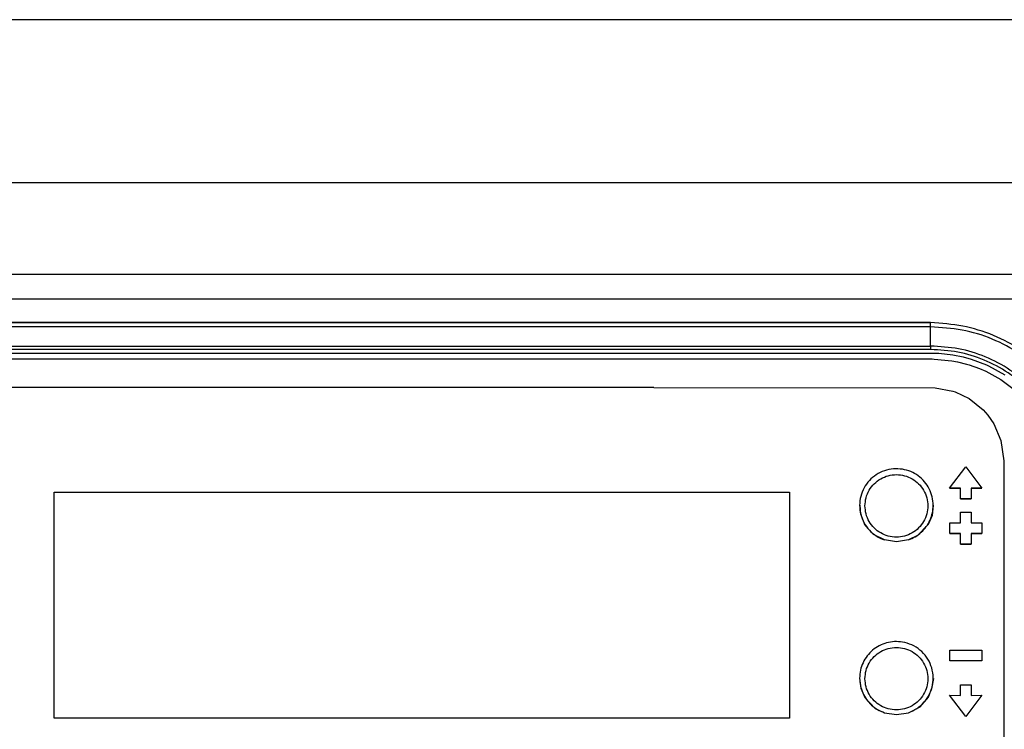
# Model space of a CAD drawing. Header units: millimetres. Extents: x -721 to -161, y -237 to 477.
# Tile 15 of 27: x -422 to -348, y -162 to -109. Entities that reach past the tile are written whole.
import ezdxf

# ---------------------------------------------------------------- set-up
doc = ezdxf.new("R2010")
doc.units = ezdxf.units.MM

# ---------------------------------------------------------------- blocks, each defined once
blk = doc.blocks.new('Bedienfeldblende__7', base_point=(-466.289, -201.139))
at = {"color": 1, "linetype": 'Continuous'}
for p, q in [((-453.989, -131.904), (-353.489, -131.904)), ((-353.489, -132.228), (-453.989, -132.228)), ((-353.489, -132.228), (-353.489, -131.904)), ((-353.489, -133.66), (-353.489, -132.228)), ((-453.989, -133.66), (-353.489, -133.66)), ((-353.489, -133.916), (-453.989, -133.916)), ((-353.489, -133.66), (-353.489, -133.916)), ((-453.965, -134.179), (-353.219, -134.183)), ((-453.928, -134.624), (-353.369, -134.625)), ((-353.369, -134.625), (-353.231, -134.627)), ((-353.231, -134.627), (-351.908, -134.753)), ((-353.219, -134.183), (-352.883, -134.197)), ((-352.883, -134.197), (-351.83, -134.315)), ((-351.908, -134.753), (-351.49, -134.832)), ((-351.83, -134.315), (-351.048, -134.475)), ((-351.048, -134.475), (-350.46, -134.638)), ((-350.46, -134.638), (-349.31, -135.072)), ((-351.49, -134.832), (-350.812, -135)), ((-350.812, -135), (-350.608, -135.06)), ((-350.608, -135.06), (-349.846, -135.332)), ((-349.846, -135.332), (-349.365, -135.542)), ((-349.31, -135.072), (-349.157, -135.143)), ((-349.157, -135.143), (-347.933, -135.822)), ((-349.365, -135.542), (-348.247, -136.158)), ((-348.247, -136.158), (-347.133, -136.989))]:
    blk.add_line(p, q, dxfattribs=at)
at = {"color": 7, "linetype": 'Continuous'}
for p, q in [((-353.489, -131.904), (-453.989, -131.904)), ((-374.189, -136.767), (-429.729, -136.767)), ((-374.189, -136.767), (-353.155, -136.776)), ((-353.155, -136.776), (-351.824, -137.025)), ((-351.824, -137.025), (-351.657, -137.081)), ((-351.657, -137.081), (-350.601, -137.586)), ((-350.601, -137.586), (-349.553, -138.43)), ((-349.553, -138.43), (-349.199, -138.833)), ((-349.199, -138.833), (-348.756, -139.483)), ((-348.756, -139.483), (-348.228, -140.728)), ((-348.228, -140.728), (-348.023, -142.25)), ((-348.023, -142.25), (-348.023, -184.49))]:
    blk.add_line(p, q, dxfattribs=at)
blk.add_spline([(-341.189, -144.136), (-341.432, -141.773), (-342.132, -139.482), (-343.268, -137.369), (-344.797, -135.516), (-346.66, -133.996), (-348.785, -132.867), (-351.091, -132.167), (-353.489, -131.904)], degree=3, dxfattribs=at)
at = {"color": 1, "linetype": 'Continuous'}
for points in [[(-341.189, -144.136), (-341.432, -141.773), (-342.132, -139.482), (-343.268, -137.369), (-344.797, -135.516), (-346.66, -133.996), (-348.785, -132.867), (-351.091, -132.167), (-353.489, -131.904)], [(-341.446, -144.204), (-341.678, -141.868), (-342.363, -139.621), (-343.476, -137.55), (-344.974, -135.736), (-346.798, -134.246), (-348.88, -133.139), (-351.139, -132.458), (-353.489, -132.228)], [(-342.805, -144.286), (-343.01, -142.213), (-343.618, -140.22), (-344.605, -138.383), (-345.934, -136.773), (-347.553, -135.451), (-349.4, -134.469), (-351.404, -133.865), (-353.489, -133.66)], [(-343.055, -144.293), (-343.255, -142.269), (-343.849, -140.322), (-344.813, -138.528), (-346.111, -136.955), (-347.692, -135.665), (-349.496, -134.706), (-351.453, -134.116), (-353.489, -133.916)]]:
    blk.add_spline(points, degree=3, dxfattribs=at)
blk = doc.blocks.new('CFX-Folientastatur__8', base_point=(-455.839, -187.911))
at = {"color": 7, "linetype": 'Continuous'}
for p, q in [((-352.067, -144.289), (-350.849, -142.703)), ((-350.849, -142.703), (-349.649, -144.294)), ((-351.249, -144.289), (-352.067, -144.289)), ((-352.067, -144.289), (-351.249, -144.289)), ((-351.249, -145.09), (-351.249, -144.289)), ((-349.649, -144.294), (-350.449, -144.289)), ((-350.449, -144.289), (-350.449, -145.09)), ((-350.449, -144.289), (-349.649, -144.294)), ((-419.049, -144.591), (-364.049, -144.591)), ((-419.049, -144.591), (-364.049, -144.591)), ((-419.049, -161.498), (-419.049, -144.591)), ((-364.049, -144.591), (-364.049, -161.498)), ((-358.713, -146.247), (-358.771, -145.575)), ((-353.299, -145.575), (-353.378, -146.327)), ((-350.449, -145.09), (-351.249, -145.09)), ((-351.249, -145.09), (-350.449, -145.09)), ((-358.382, -147.093), (-358.713, -146.247)), ((-353.378, -146.327), (-353.683, -147.02)), ((-351.249, -146.88), (-351.249, -146.084)), ((-351.249, -146.084), (-350.449, -146.084)), ((-350.449, -146.084), (-350.449, -146.88)), ((-357.763, -147.762), (-358.382, -147.093)), ((-353.683, -147.02), (-354.466, -147.843)), ((-352.049, -147.676), (-352.049, -146.88)), ((-352.049, -146.88), (-351.249, -146.88)), ((-350.449, -146.88), (-349.649, -146.88)), ((-349.649, -146.88), (-349.649, -147.676)), ((-356.942, -148.162), (-357.763, -147.762)), ((-354.466, -147.843), (-355.156, -148.162)), ((-352.049, -147.676), (-351.249, -147.676)), ((-351.249, -147.676), (-352.049, -147.676)), ((-351.249, -148.471), (-351.249, -147.676)), ((-350.449, -147.676), (-349.649, -147.676)), ((-350.449, -147.676), (-350.449, -148.471)), ((-349.649, -147.676), (-350.449, -147.676)), ((-356.049, -148.308), (-356.942, -148.162)), ((-355.156, -148.162), (-356.049, -148.308)), ((-351.249, -148.471), (-350.449, -148.471)), ((-350.449, -148.471), (-351.249, -148.471)), ((-352.049, -157.206), (-352.049, -156.415)), ((-352.049, -156.415), (-349.649, -156.415)), ((-349.649, -156.415), (-349.649, -157.206)), ((-349.649, -157.206), (-352.049, -157.206)), ((-349.649, -157.206), (-352.049, -157.206)), ((-358.799, -158.504), (-358.72, -159.256)), ((-353.384, -159.176), (-353.256, -158.521)), ((-351.249, -159.797), (-351.249, -159.001)), ((-351.249, -159.001), (-350.449, -159.001)), ((-350.449, -159.001), (-350.449, -159.797)), ((-358.72, -159.256), (-358.414, -159.949)), ((-353.647, -159.921), (-353.384, -159.176)), ((-352.067, -159.792), (-351.249, -159.797)), ((-350.849, -161.383), (-352.067, -159.792)), ((-350.849, -161.383), (-352.067, -159.792)), ((-349.649, -159.792), (-350.849, -161.383)), ((-349.649, -159.792), (-350.849, -161.383)), ((-350.449, -159.797), (-349.649, -159.792)), ((-358.414, -159.949), (-357.632, -160.772)), ((-354.283, -160.656), (-353.647, -159.921)), ((-357.632, -160.772), (-356.942, -161.091)), ((-356.942, -161.091), (-356.049, -161.237)), ((-356.049, -161.237), (-355.156, -161.091)), ((-355.156, -161.091), (-354.283, -160.656)), ((-364.049, -161.498), (-419.049, -161.498))]:
    blk.add_line(p, q, dxfattribs=at)
for points in [[(-355.596, -142.877), (-356.276, -142.849), (-356.942, -142.988), (-357.553, -143.285), (-358.072, -143.723), (-358.467, -144.273), (-358.715, -144.904), (-358.799, -145.575), (-358.715, -146.246), (-358.467, -146.877), (-358.072, -147.427), (-357.553, -147.865), (-356.942, -148.162)], [(-353.299, -145.575), (-353.374, -144.94), (-353.595, -144.34), (-353.95, -143.807), (-354.42, -143.371), (-354.979, -143.056), (-355.596, -142.877)], [(-355.156, -148.162), (-354.641, -147.925), (-354.186, -147.587), (-353.811, -147.164), (-353.53, -146.674), (-353.357, -146.136), (-353.299, -145.575)], [(-355.596, -155.806), (-356.191, -155.773), (-356.779, -155.867), (-357.333, -156.085), (-357.826, -156.417), (-358.236, -156.846), (-358.544, -157.354), (-358.734, -157.915), (-358.799, -158.504)], [(-355.156, -161.091), (-354.507, -160.768), (-353.965, -160.289), (-353.568, -159.685), (-353.344, -158.999), (-353.308, -158.278), (-353.463, -157.573), (-353.798, -156.933), (-354.289, -156.402), (-354.903, -156.018), (-355.596, -155.806)], [(-358.799, -158.504), (-358.74, -159.065), (-358.567, -159.602), (-358.287, -160.093), (-357.911, -160.516), (-357.457, -160.853), (-356.942, -161.091)]]:
    blk.add_spline(points, degree=3, dxfattribs=at)
at = {"color": 1, "linetype": 'Continuous'}
for points in [[(-358.399, -145.617), (-358.319, -146.222), (-358.084, -146.785), (-357.711, -147.269), (-357.224, -147.641), (-356.657, -147.874), (-356.049, -147.954), (-355.441, -147.874), (-354.874, -147.641), (-354.387, -147.269), (-354.014, -146.785), (-353.779, -146.222), (-353.699, -145.617), (-353.779, -145.012), (-354.014, -144.448), (-354.387, -143.964), (-354.874, -143.593), (-355.441, -143.359), (-356.049, -143.28), (-356.657, -143.359), (-357.224, -143.593), (-357.711, -143.964), (-358.084, -144.448), (-358.319, -145.012), (-358.399, -145.617)], [(-358.399, -158.546), (-358.319, -159.151), (-358.084, -159.714), (-357.711, -160.198), (-357.224, -160.57), (-356.657, -160.803), (-356.049, -160.883), (-355.441, -160.803), (-354.874, -160.57), (-354.387, -160.198), (-354.014, -159.714), (-353.779, -159.151), (-353.699, -158.546), (-353.779, -157.941), (-354.014, -157.377), (-354.387, -156.893), (-354.874, -156.522), (-355.441, -156.288), (-356.049, -156.209), (-356.657, -156.288), (-357.224, -156.522), (-357.711, -156.893), (-358.084, -157.377), (-358.319, -157.941), (-358.399, -158.546)]]:
    blk.add_spline(points, degree=3, dxfattribs=at)
blk = doc.blocks.new('CFX-Bedienfeld_C-silber_1__18', base_point=(-455.839, -187.911))
blk.add_blockref('CFX-Folientastatur__8', (-455.839, -187.911))
blk = doc.blocks.new('Seitenteil_rechts__46', base_point=(-634.732, -221.984))
at = {"color": 1, "linetype": 'Continuous'}
for p, q in [((-310.489, -109.236), (-595.511, -109.236)), ((-595.489, -121.425), (-310.489, -121.425)), ((-310.489, -128.305), (-595.489, -128.305)), ((-595.489, -130.133), (-310.489, -130.133))]:
    blk.add_line(p, q, dxfattribs=at)
blk = doc.blocks.new('Seitenteil-rechts-kpl___47', base_point=(-634.732, -221.984))
blk.add_blockref('Seitenteil_rechts__46', (-634.732, -221.984))
blk = doc.blocks.new('Gehaeuse_kpl__85', base_point=(-635.489, -225.958))
blk.add_blockref('Seitenteil-rechts-kpl___47', (-634.732, -221.984))
blk = doc.blocks.new('L10-für-dxf-Internet__87', base_point=(-720.837, -236.984))
for name, p in [('Gehaeuse_kpl__85', (-635.489, -225.958)), ('Bedienfeldblende__7', (-466.289, -201.139)), ('CFX-Bedienfeld_C-silber_1__18', (-455.839, -187.911))]:
    blk.add_blockref(name, p)
blk = doc.blocks.new('SA_LinksA', base_point=(-491, 104))
blk.add_blockref('L10-für-dxf-Internet__87', (-720.837, -236.984))

msp = doc.modelspace()

# ---------------------------------------------------------------- block references
msp.add_blockref('SA_LinksA', (-491, 104))

doc.saveas('drawing.dxf')
